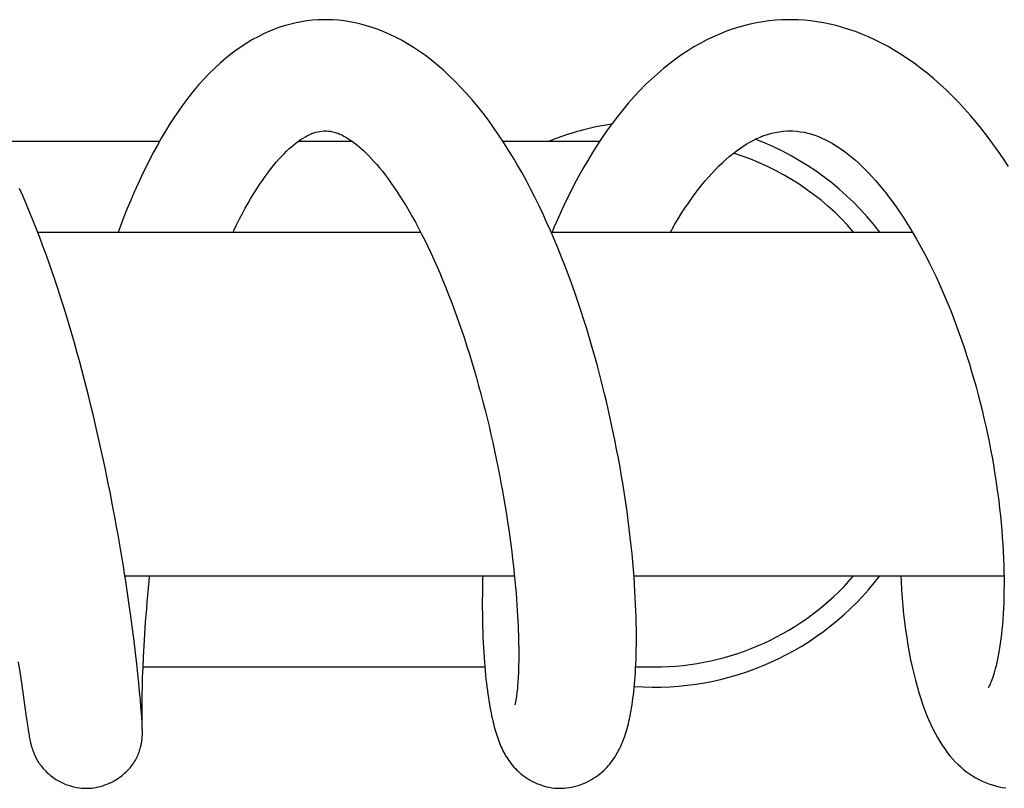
# Model space of a CAD drawing. Header units: millimetres. Extents: x 177 to 351, y 32 to 305.
# Tile 45 of 80: x 332 to 337, y 88 to 92. Entities that reach past the tile are written whole.
import ezdxf

# ---------------------------------------------------------------- set-up
doc = ezdxf.new("R2010")
doc.units = ezdxf.units.MM
doc.header["$LTSCALE"] = 30.734
doc.layers.get('0').update_dxf_attribs({"linetype": 'CONTINUOUS'})

msp = doc.modelspace()

# ---------------------------------------------------------------- linework, layer by layer
at = {"color": 7, "linetype": 'Continuous'}
for p, q in [((332.0393, 91.2695), (332.8482, 91.2695)), ((333.535, 91.2695), (333.7981, 91.2695)), ((334.5433, 91.2695), (335.0231, 91.2695)), ((332.2456, 90.8195), (334.1374, 90.8195)), ((334.7823, 90.8195), (336.5672, 90.8195)), ((332.6769, 89.1195), (334.6009, 89.1195)), ((335.1914, 89.1195), (337.0196, 89.1195)), ((332.6968, 88.9879), (332.6865, 89.0577)), ((332.7062, 88.9211), (332.6968, 88.9879)), ((332.7147, 88.8573), (332.7062, 88.9211)), ((332.7224, 88.7967), (332.7147, 88.8573)), ((332.7714, 88.7734), (332.7749, 88.8317)), ((332.7293, 88.7393), (332.7224, 88.7967)), ((332.7354, 88.6854), (332.7293, 88.7393)), ((332.7685, 88.7183), (332.7714, 88.7734)), ((332.1496, 88.6948), (332.1601, 88.6242)), ((332.7408, 88.6353), (332.7354, 88.6854)), ((332.7661, 88.6665), (332.7685, 88.7183)), ((332.7455, 88.5889), (332.7408, 88.6353)), ((332.7643, 88.6182), (332.7661, 88.6665)), ((332.7663, 88.6695), (334.4545, 88.6695)), ((335.2001, 88.6695), (335.2934, 88.6695)), ((332.1601, 88.6242), (332.1719, 88.5432)), ((332.7495, 88.5463), (332.7455, 88.5889)), ((332.763, 88.5737), (332.7643, 88.6182)), ((332.1719, 88.5432), (332.1874, 88.434)), ((332.7529, 88.5075), (332.7495, 88.5463)), ((332.762, 88.533), (332.763, 88.5737)), ((332.7557, 88.4726), (332.7529, 88.5075)), ((332.7612, 88.4641), (332.7614, 88.4964)), ((332.7614, 88.4964), (332.762, 88.533)), ((332.758, 88.4419), (332.7557, 88.4726)), ((332.7597, 88.4156), (332.758, 88.4419)), ((332.7611, 88.436), (332.7612, 88.4641)), ((332.1874, 88.434), (332.1936, 88.3919)), ((332.1936, 88.3919), (332.1966, 88.372)), ((332.7611, 88.3936), (332.7597, 88.4156)), ((332.7612, 88.4122), (332.7611, 88.436)), ((332.762, 88.376), (332.7611, 88.3936)), ((332.7615, 88.3927), (332.7612, 88.4122)), ((332.7617, 88.3816), (332.7615, 88.3927)), ((332.1966, 88.372), (332.1987, 88.3587)), ((332.1987, 88.3587), (332.2006, 88.3466)), ((332.2006, 88.3466), (332.2019, 88.3392)), ((332.7623, 88.3687), (332.762, 88.3759)), ((332.7626, 88.3614), (332.7623, 88.3687)), ((332.7629, 88.3504), (332.7626, 88.3622)), ((332.7627, 88.3575), (332.7626, 88.3614)), ((332.763, 88.3468), (332.7629, 88.3505)), ((332.763, 88.3451), (332.763, 88.3468)), ((332.763, 88.3433), (332.763, 88.3451)), ((332.763, 88.3411), (332.763, 88.3433)), ((332.2019, 88.3392), (332.2031, 88.3321)), ((332.2031, 88.3321), (332.2043, 88.3253)), ((332.2043, 88.3253), (332.2055, 88.3188)), ((332.2055, 88.3188), (332.2068, 88.3125))]:
    msp.add_line(p, q, dxfattribs=at)
for points in [[(333.6666, 91.8695), (333.6562, 91.8694), (333.6295, 91.8684), (333.6028, 91.8664), (333.5761, 91.8634), (333.5494, 91.8592), (333.5227, 91.854), (333.496, 91.8477), (333.4692, 91.8403), (333.4423, 91.8317), (333.4154, 91.8219), (333.3884, 91.811), (333.3614, 91.7988), (333.3344, 91.7854), (333.3074, 91.7707), (333.2804, 91.7547), (333.2535, 91.7374), (333.2267, 91.7187), (333.2, 91.6987), (333.1734, 91.6773), (333.1469, 91.6545), (333.1205, 91.6302), (333.0943, 91.6044), (333.0683, 91.5771), (333.0426, 91.5485), (333.0173, 91.5186), (332.9925, 91.4876), (332.9682, 91.4555), (332.9446, 91.4226), (332.9215, 91.3888), (332.899, 91.3542), (332.8771, 91.3189), (332.8559, 91.283), (332.8352, 91.2466), (332.8152, 91.2097), (332.7957, 91.1723), (332.7768, 91.1344), (332.7582, 91.0959), (332.7401, 91.0567), (332.7225, 91.017), (332.7052, 90.9768), (332.6883, 90.936), (332.6718, 90.8948), (332.6557, 90.8531), (332.6432, 90.8195)], [(334.8273, 88.0695), (334.833, 88.0695), (334.8453, 88.0701), (334.8578, 88.0711), (334.8705, 88.0728), (334.8834, 88.0751), (334.8963, 88.0779), (334.9091, 88.0813), (334.9219, 88.0853), (334.9344, 88.0899), (334.9468, 88.0949), (334.9588, 88.1004), (334.9704, 88.1062), (334.9816, 88.1125), (334.9924, 88.1191), (335.0028, 88.1259), (335.0128, 88.1331), (335.0225, 88.1405), (335.0317, 88.1482), (335.0406, 88.1561), (335.049, 88.1642), (335.0571, 88.1725), (335.0649, 88.1809), (335.0722, 88.1895), (335.0792, 88.1983), (335.0859, 88.2071), (335.0922, 88.2161), (335.0982, 88.2252), (335.1039, 88.2343), (335.1092, 88.2435), (335.1143, 88.2528), (335.1192, 88.2622), (335.1238, 88.2716), (335.1282, 88.2813), (335.1324, 88.2911), (335.1365, 88.3011), (335.1404, 88.3112), (335.1441, 88.3216), (335.1477, 88.3322), (335.1512, 88.343), (335.1545, 88.3541), (335.1578, 88.3654), (335.1609, 88.377), (335.1639, 88.3889), (335.1668, 88.4011), (335.1696, 88.4137), (335.1723, 88.4267), (335.1749, 88.4401), (335.1774, 88.4539), (335.1798, 88.4682), (335.1822, 88.483), (335.1844, 88.4984), (335.1866, 88.5143), (335.1886, 88.5307), (335.1906, 88.5478), (335.1924, 88.5654), (335.1942, 88.5838), (335.1958, 88.6027), (335.1973, 88.6224), (335.1986, 88.6428), (335.1998, 88.6638), (335.2009, 88.6857), (335.2018, 88.7082), (335.2025, 88.7315), (335.2031, 88.7556), (335.2034, 88.7805), (335.2036, 88.8062), (335.2036, 88.8326), (335.2033, 88.8599), (335.2028, 88.888), (335.2021, 88.9171), (335.2011, 88.9471), (335.1999, 88.9782), (335.1983, 89.0104), (335.1965, 89.0437), (335.1943, 89.0782), (335.1918, 89.114), (335.1889, 89.1511), (335.1856, 89.1893), (335.1819, 89.2286), (335.1778, 89.2689), (335.1733, 89.3101), (335.1683, 89.3519), (335.163, 89.3943), (335.1572, 89.4372), (335.1511, 89.4805), (335.1446, 89.5242), (335.1376, 89.5682), (335.1303, 89.6125), (335.1226, 89.657), (335.1145, 89.7019), (335.1059, 89.7469), (335.097, 89.7922), (335.0877, 89.8376), (335.078, 89.8831), (335.0678, 89.9287), (335.0573, 89.9745), (335.0464, 90.0203), (335.035, 90.0661), (335.0233, 90.1119), (335.0111, 90.1577), (334.9985, 90.2035), (334.9856, 90.2492), (334.9722, 90.2949), (334.9583, 90.3404), (334.9441, 90.3859), (334.9294, 90.4313), (334.9143, 90.4765), (334.8988, 90.5215), (334.8829, 90.5662), (334.8666, 90.6106), (334.8499, 90.6547), (334.8327, 90.6985), (334.8152, 90.7418), (334.7973, 90.7847), (334.779, 90.8271), (334.7602, 90.8691), (334.7411, 90.9107), (334.7215, 90.9517), (334.7015, 90.9923), (334.681, 91.0325), (334.6601, 91.0722), (334.6386, 91.1115), (334.6166, 91.1503), (334.594, 91.1887), (334.5707, 91.2267), (334.547, 91.264), (334.5226, 91.3008), (334.4976, 91.3369), (334.4721, 91.3721), (334.446, 91.4066), (334.4194, 91.4402), (334.3923, 91.4728), (334.3647, 91.5045), (334.3366, 91.535), (334.3082, 91.5643), (334.2793, 91.5925), (334.2502, 91.6193), (334.2208, 91.6448), (334.1911, 91.669), (334.1614, 91.6917), (334.1316, 91.7129), (334.1019, 91.7326), (334.0724, 91.7507), (334.043, 91.7674), (334.0138, 91.7827), (333.9848, 91.7966), (333.956, 91.8092), (333.9273, 91.8205), (333.8988, 91.8306), (333.8705, 91.8394), (333.8424, 91.8471), (333.8145, 91.8536), (333.7868, 91.859), (333.7593, 91.8632), (333.732, 91.8663), (333.705, 91.8684), (333.6782, 91.8694), (333.6666, 91.8695)], [(335.9622, 91.8695), (335.9528, 91.8694), (335.9214, 91.8685), (335.8901, 91.8665), (335.8588, 91.8633), (335.8275, 91.859), (335.7963, 91.8535), (335.7651, 91.8469), (335.734, 91.8392), (335.703, 91.8303), (335.672, 91.8202), (335.6411, 91.8089), (335.6102, 91.7965), (335.5795, 91.7829), (335.5488, 91.768), (335.5182, 91.7519), (335.4877, 91.7345), (335.4572, 91.7158), (335.4268, 91.6957), (335.3965, 91.6743), (335.3665, 91.6516), (335.3367, 91.6277), (335.3072, 91.6025), (335.278, 91.576), (335.2492, 91.5483), (335.2207, 91.5194), (335.1927, 91.4893), (335.1651, 91.4581), (335.1379, 91.4258), (335.1113, 91.3925), (335.0852, 91.3582), (335.0596, 91.323), (335.0346, 91.2869), (335.0102, 91.2499), (334.9863, 91.2122), (334.9631, 91.1738), (334.9404, 91.1347), (334.9183, 91.0949), (334.8968, 91.0545), (334.8758, 91.0136), (334.8555, 90.9721), (334.8357, 90.9302), (334.8165, 90.8878), (334.7979, 90.845), (334.7873, 90.8195)], [(337.0427, 91.1433), (337.0174, 91.1817), (336.9916, 91.2193), (336.9652, 91.2563), (336.9382, 91.2925), (336.9107, 91.3279), (336.8825, 91.3626), (336.8538, 91.3965), (336.8245, 91.4295), (336.7947, 91.4616), (336.7644, 91.4926), (336.7337, 91.5225), (336.7027, 91.5513), (336.6714, 91.5788), (336.6398, 91.6051), (336.608, 91.6302), (336.576, 91.654), (336.5438, 91.6766), (336.5115, 91.6978), (336.4791, 91.7178), (336.4467, 91.7365), (336.4143, 91.7539), (336.3819, 91.7699), (336.3497, 91.7847), (336.3176, 91.7982), (336.2857, 91.8104), (336.2539, 91.8214), (336.2222, 91.8313), (336.1906, 91.84), (336.1591, 91.8475), (336.1277, 91.8539), (336.0964, 91.8592), (336.0652, 91.8634), (336.0342, 91.8665), (336.0033, 91.8685), (335.9726, 91.8694), (335.9621, 91.8695)], [(333.2109, 90.8195), (333.2143, 90.8269), (333.2285, 90.856), (333.2427, 90.8841), (333.2569, 90.9114), (333.2711, 90.9376), (333.2853, 90.9629), (333.2995, 90.9872), (333.3136, 91.0105), (333.3277, 91.033), (333.3417, 91.0545), (333.3558, 91.0752), (333.3697, 91.0949), (333.3836, 91.1138), (333.3973, 91.1317), (333.4109, 91.1487), (333.4243, 91.1647), (333.4374, 91.1797), (333.4503, 91.1938), (333.4628, 91.2068), (333.4751, 91.219), (333.4872, 91.2304), (333.4991, 91.2411), (333.5109, 91.251), (333.5226, 91.2603), (333.5342, 91.2689), (333.5457, 91.2769), (333.5571, 91.2842), (333.5683, 91.2907), (333.5793, 91.2966), (333.59, 91.3017), (333.6004, 91.3061), (333.6106, 91.3099), (333.6206, 91.313), (333.6304, 91.3155), (333.6402, 91.3173), (333.65, 91.3186), (333.6602, 91.3193), (333.6668, 91.3195)], [(333.6666, 91.3195), (333.6731, 91.3193), (333.683, 91.3187), (333.6925, 91.3175), (333.7018, 91.3157), (333.711, 91.3135), (333.7201, 91.3108), (333.7294, 91.3076), (333.7388, 91.3038), (333.7484, 91.2994), (333.7582, 91.2944), (333.7682, 91.2889), (333.7783, 91.2828), (333.7886, 91.2761), (333.7991, 91.2688), (333.8098, 91.2609), (333.8207, 91.2523), (333.832, 91.243), (333.8435, 91.2329), (333.8555, 91.222), (333.8679, 91.2101), (333.8806, 91.1974), (333.8937, 91.1837), (333.907, 91.1691), (333.9206, 91.1536), (333.9344, 91.1372), (333.9484, 91.1199), (333.9626, 91.1018), (333.9768, 91.0828), (333.9912, 91.063), (334.0058, 91.0422), (334.0204, 91.0204), (334.0353, 90.9977), (334.0503, 90.9738), (334.0655, 90.9489), (334.0809, 90.9228), (334.0964, 90.8958), (334.1118, 90.8678), (334.1273, 90.8389), (334.1426, 90.8094), (334.1579, 90.7791), (334.173, 90.7481), (334.1879, 90.7165), (334.2028, 90.6842), (334.2174, 90.6514), (334.2319, 90.618), (334.2462, 90.5839), (334.2603, 90.5493), (334.2743, 90.5141), (334.288, 90.4783), (334.3016, 90.442), (334.315, 90.4053), (334.3281, 90.3681), (334.341, 90.3305), (334.3537, 90.2925), (334.3662, 90.2542), (334.3783, 90.2156), (334.3902, 90.1767), (334.4019, 90.1376), (334.4132, 90.0983), (334.4243, 90.0588), (334.4351, 90.0192), (334.4456, 89.9795), (334.4558, 89.9396), (334.4657, 89.8996), (334.4754, 89.8594), (334.4848, 89.8192), (334.4938, 89.7789), (334.5026, 89.7387), (334.5111, 89.6986), (334.5192, 89.6587), (334.527, 89.619), (334.5345, 89.5795), (334.5417, 89.5403), (334.5485, 89.5013), (334.555, 89.4627), (334.5612, 89.4244), (334.5671, 89.3865), (334.5727, 89.3489), (334.5779, 89.3118), (334.5829, 89.2749), (334.5875, 89.2383), (334.5919, 89.2021), (334.596, 89.1663), (334.5997, 89.1312), (334.6031, 89.0973), (334.6062, 89.0646), (334.6089, 89.0335), (334.6112, 89.0038), (334.6133, 88.9754), (334.6151, 88.9482), (334.6167, 88.9221), (334.618, 88.8971), (334.6192, 88.8731), (334.6201, 88.85), (334.6209, 88.8277), (334.6215, 88.8063), (334.6219, 88.7858), (334.6222, 88.7661), (334.6224, 88.7473), (334.6224, 88.7293), (334.6223, 88.7122), (334.6221, 88.6958), (334.6218, 88.6803), (334.6215, 88.6655), (334.621, 88.6514), (334.6205, 88.6379), (334.6199, 88.6251), (334.6193, 88.613), (334.6186, 88.6014), (334.6178, 88.5905), (334.617, 88.5801), (334.6162, 88.5703), (334.6154, 88.5611), (334.6145, 88.5525), (334.6136, 88.5444), (334.6127, 88.5368), (334.6118, 88.5298), (334.6109, 88.5233), (334.61, 88.5173), (334.6092, 88.5118), (334.6083, 88.5067), (334.6075, 88.5022), (334.6067, 88.4981), (334.606, 88.4945), (334.6053, 88.4913), (334.6047, 88.4886), (334.6041, 88.4863), (334.6037, 88.4844), (334.6033, 88.483), (334.603, 88.482), (334.6029, 88.4816)], [(335.372, 90.8195), (335.378, 90.8304), (335.3942, 90.8584), (335.4105, 90.8857), (335.427, 90.9122), (335.4436, 90.9378), (335.4602, 90.9625), (335.4769, 90.9864), (335.4937, 91.0094), (335.5105, 91.0315), (335.5273, 91.0527), (335.5441, 91.0731), (335.5609, 91.0926), (335.5778, 91.1113), (335.5947, 91.1292), (335.6116, 91.1463), (335.6286, 91.1625), (335.6455, 91.178), (335.6624, 91.1926), (335.6793, 91.2064), (335.6961, 91.2194), (335.7129, 91.2316), (335.7297, 91.243), (335.7466, 91.2537), (335.7636, 91.2636), (335.7808, 91.2729), (335.7982, 91.2814), (335.8159, 91.2892), (335.8338, 91.2961), (335.8521, 91.3023), (335.8707, 91.3076), (335.8897, 91.3121), (335.9092, 91.3155), (335.9292, 91.3179), (335.9499, 91.3193), (335.9623, 91.3195)], [(335.9621, 91.3195), (335.9742, 91.3193), (335.9939, 91.3181), (336.0132, 91.3158), (336.0319, 91.3127), (336.0502, 91.3086), (336.0682, 91.3037), (336.0858, 91.298), (336.1032, 91.2915), (336.1204, 91.2842), (336.1374, 91.2762), (336.1543, 91.2675), (336.1709, 91.2582), (336.1874, 91.2482), (336.2037, 91.2376), (336.2199, 91.2264), (336.2362, 91.2145), (336.2525, 91.2019), (336.2689, 91.1885), (336.2854, 91.1743), (336.302, 91.1594), (336.3185, 91.1438), (336.3351, 91.1275), (336.3517, 91.1104), (336.3683, 91.0925), (336.385, 91.0739), (336.4018, 91.0544), (336.4187, 91.034), (336.4357, 91.0127), (336.4528, 90.9905), (336.4699, 90.9675), (336.487, 90.9436), (336.504, 90.9189), (336.521, 90.8935), (336.5378, 90.8674), (336.5546, 90.8405), (336.5712, 90.8129), (336.5876, 90.7846), (336.604, 90.7555), (336.6202, 90.7257), (336.6363, 90.6951), (336.6523, 90.6637), (336.6682, 90.6315), (336.6839, 90.5986), (336.6993, 90.5651), (336.7145, 90.531), (336.7294, 90.4965), (336.7439, 90.4616), (336.7581, 90.4263), (336.772, 90.3906), (336.7856, 90.3544), (336.7989, 90.3179), (336.8118, 90.281), (336.8244, 90.2438), (336.8366, 90.2063), (336.8485, 90.1686), (336.86, 90.1306), (336.8711, 90.0924), (336.8819, 90.054), (336.8922, 90.0155), (336.9022, 89.9768), (336.9118, 89.9382), (336.9209, 89.8994), (336.9297, 89.8607), (336.938, 89.822), (336.946, 89.7834), (336.9535, 89.745), (336.9606, 89.7066), (336.9673, 89.6684), (336.9736, 89.6305), (336.9795, 89.5928), (336.9849, 89.5554), (336.9893, 89.5231)], [(332.6865, 89.0577), (332.681, 89.0937), (332.6752, 89.1303), (332.6693, 89.1675), (332.6631, 89.2054), (332.6566, 89.2438), (332.6499, 89.2828), (332.643, 89.3223), (332.6358, 89.3623), (332.6284, 89.4028), (332.6207, 89.4437), (332.6128, 89.4851), (332.6046, 89.5269), (332.5962, 89.5691), (332.5875, 89.6116), (332.5786, 89.6545), (332.5694, 89.6977), (332.5599, 89.7413), (332.5502, 89.785), (332.5402, 89.829), (332.53, 89.8731), (332.5195, 89.9172), (332.5088, 89.9614), (332.4979, 90.0056), (332.4867, 90.0499), (332.4753, 90.0942), (332.4636, 90.1385), (332.4516, 90.1829), (332.4394, 90.2273), (332.4269, 90.2717), (332.4141, 90.3161), (332.401, 90.3604), (332.3877, 90.4046), (332.3741, 90.4487), (332.3603, 90.4926), (332.3462, 90.5362), (332.3318, 90.5796), (332.3172, 90.6228), (332.3024, 90.6656), (332.2873, 90.7081), (332.2719, 90.7502), (332.2562, 90.792), (332.2402, 90.8335), (332.224, 90.8746), (332.2074, 90.9153), (332.1906, 90.9556), (332.1734, 90.9955), (332.156, 91.0349)], [(336.9893, 89.5231), (336.9935, 89.4908), (336.9979, 89.4536), (337.0018, 89.4168), (337.0054, 89.3805), (337.0086, 89.3447), (337.0113, 89.3093), (337.0137, 89.2744), (337.0156, 89.2401), (337.0172, 89.2064), (337.0184, 89.1732), (337.0193, 89.1407), (337.0198, 89.1088), (337.0199, 89.0776), (337.0197, 89.0471), (337.0191, 89.0173), (337.0183, 88.9883), (337.0171, 88.96), (337.0156, 88.9325), (337.0138, 88.9058), (337.0117, 88.88), (337.0094, 88.8551), (337.0069, 88.831), (337.0041, 88.8079), (337.0011, 88.7858), (336.9979, 88.7647), (336.9946, 88.7447), (336.9912, 88.7258), (336.9876, 88.7079), (336.984, 88.6911), (336.9803, 88.6754), (336.9766, 88.6609), (336.973, 88.6476), (336.9694, 88.6355), (336.966, 88.6246), (336.9627, 88.6148), (336.9595, 88.606), (336.9565, 88.5982), (336.9537, 88.5912), (336.951, 88.5852), (336.9486, 88.5799), (336.9464, 88.5755), (336.9445, 88.5718), (336.9429, 88.5689), (336.9416, 88.5668), (336.941, 88.5657)], [(332.7749, 88.8317), (332.7791, 88.893), (332.7815, 88.9248), (332.7841, 88.9572), (332.7869, 88.9904), (332.7898, 89.0243), (332.793, 89.0588), (332.7964, 89.0938), (332.7989, 89.1195)], [(334.4444, 89.1195), (334.444, 89.1048), (334.4431, 89.0674), (334.4426, 89.0315), (334.4423, 88.9969), (334.4423, 88.9638), (334.4425, 88.9319), (334.443, 88.9013), (334.4436, 88.8719), (334.4445, 88.8436), (334.4455, 88.8163), (334.4466, 88.7901), (334.4479, 88.7647), (334.4493, 88.7402), (334.4509, 88.7165), (334.4526, 88.6936), (334.4544, 88.6714), (334.4563, 88.6499), (334.4583, 88.6291), (334.4604, 88.609), (334.4626, 88.5896), (334.4648, 88.5709), (334.4672, 88.5527), (334.4696, 88.5352), (334.4721, 88.5183), (334.4746, 88.502), (334.4772, 88.4862), (334.4799, 88.471), (334.4826, 88.4564), (334.4854, 88.4422), (334.4882, 88.4286), (334.4911, 88.4155), (334.494, 88.403), (334.4969, 88.3909), (334.4998, 88.3793), (334.5028, 88.3681), (334.5058, 88.3574), (334.5089, 88.3469), (334.512, 88.3368), (334.5152, 88.327), (334.5185, 88.3174), (334.5218, 88.308), (334.5253, 88.2989), (334.5288, 88.2899), (334.5325, 88.2811), (334.5363, 88.2725), (334.5402, 88.264), (334.5442, 88.2556), (334.5485, 88.2473), (334.553, 88.2391), (334.5577, 88.2308), (334.5627, 88.2226), (334.5679, 88.2145), (334.5734, 88.2064), (334.5793, 88.1983), (334.5854, 88.1903), (334.5919, 88.1824), (334.5987, 88.1746), (334.6058, 88.1669), (334.6133, 88.1594), (334.621, 88.152), (334.6291, 88.1449), (334.6376, 88.1379), (334.6464, 88.131), (334.6558, 88.1243), (334.6656, 88.1178), (334.6761, 88.1114), (334.6871, 88.1053), (334.6985, 88.0995), (334.7104, 88.0941), (334.7225, 88.0892), (334.7349, 88.0848), (334.7474, 88.0809), (334.76, 88.0776), (334.7727, 88.0748), (334.7853, 88.0726), (334.7978, 88.071), (334.8101, 88.07), (334.8222, 88.0695), (334.8273, 88.0695)], [(336.5098, 89.1195), (336.5111, 89.0911), (336.5136, 89.0503), (336.5166, 89.01), (336.5201, 88.9702), (336.524, 88.9307), (336.5285, 88.8916), (336.5335, 88.853), (336.539, 88.8149), (336.545, 88.7774), (336.5515, 88.7407), (336.5585, 88.705), (336.5658, 88.6702), (336.5736, 88.6365), (336.5817, 88.604), (336.5902, 88.5727), (336.599, 88.5426), (336.6081, 88.5136), (336.6175, 88.4858), (336.6272, 88.4591), (336.6372, 88.4335), (336.6474, 88.409), (336.658, 88.3855), (336.6688, 88.3629), (336.6798, 88.3414), (336.6912, 88.3208), (336.7029, 88.3011), (336.7148, 88.2823), (336.7271, 88.2643), (336.7397, 88.2472), (336.7526, 88.2309), (336.7658, 88.2155), (336.7791, 88.2011), (336.7926, 88.1876), (336.8063, 88.1749), (336.8203, 88.1629), (336.8346, 88.1515), (336.8493, 88.1409), (336.8644, 88.1308), (336.8798, 88.1215), (336.8956, 88.1128), (336.9117, 88.1049), (336.928, 88.0978), (336.9446, 88.0914), (336.9612, 88.0859), (336.978, 88.0812), (336.9947, 88.0772), (337.0115, 88.0741), (337.0281, 88.0718)], [(332.4859, 88.0695), (332.4906, 88.0696), (332.5012, 88.07), (332.512, 88.0708), (332.523, 88.0722), (332.5341, 88.074), (332.5452, 88.0763), (332.5563, 88.079), (332.5673, 88.0823), (332.5782, 88.0859), (332.5888, 88.0899), (332.5991, 88.0943), (332.6091, 88.099), (332.6188, 88.104), (332.628, 88.1092), (332.6368, 88.1145), (332.6452, 88.1201), (332.6532, 88.1257), (332.6609, 88.1316), (332.6682, 88.1375), (332.6752, 88.1436), (332.6819, 88.1498), (332.6883, 88.1561), (332.6944, 88.1626), (332.7002, 88.1691), (332.7057, 88.1757), (332.7109, 88.1824), (332.7158, 88.1891), (332.7203, 88.1958), (332.7246, 88.2025), (332.7285, 88.2093), (332.7322, 88.2159), (332.7356, 88.2226), (332.7387, 88.2291), (332.7416, 88.2356), (332.7442, 88.242), (332.7466, 88.2484), (332.7487, 88.2546), (332.7507, 88.2607), (332.7524, 88.2666), (332.754, 88.2724), (332.7554, 88.2781), (332.7567, 88.2836), (332.7577, 88.2887), (332.7586, 88.2936), (332.7594, 88.298), (332.76, 88.3021), (332.7605, 88.3059), (332.761, 88.3095), (332.7613, 88.3128), (332.7617, 88.3159), (332.7619, 88.3188), (332.7621, 88.3214), (332.7623, 88.3238), (332.7624, 88.3261), (332.7626, 88.3282), (332.7627, 88.3301), (332.7627, 88.332), (332.7628, 88.3338), (332.7629, 88.3355), (332.7629, 88.3371), (332.7629, 88.3386), (332.763, 88.3411)], [(332.2068, 88.3125), (332.2074, 88.3094), (332.208, 88.3063), (332.2087, 88.3033), (332.2093, 88.3003), (332.21, 88.2972), (332.2107, 88.2942), (332.2114, 88.2912), (332.2122, 88.2881), (332.2129, 88.2849), (332.2138, 88.2817), (332.2147, 88.2785), (332.2156, 88.2751), (332.2166, 88.2716), (332.2177, 88.268), (332.2188, 88.2644), (332.2201, 88.2606), (332.2214, 88.2566), (332.2228, 88.2526), (332.2244, 88.2485), (332.226, 88.2443), (332.2278, 88.24), (332.2296, 88.2356), (332.2316, 88.2312), (332.2337, 88.2267), (332.2359, 88.2222), (332.2383, 88.2176), (332.2409, 88.2129), (332.2437, 88.2079), (332.2468, 88.2028), (332.2502, 88.1974), (332.2539, 88.1919), (332.258, 88.1861), (332.2624, 88.1802), (332.2672, 88.1742), (332.2723, 88.1681), (332.2778, 88.162), (332.2836, 88.1559), (332.2898, 88.1498), (332.2964, 88.1437), (332.3034, 88.1376), (332.3109, 88.1316), (332.3188, 88.1256), (332.3272, 88.1197), (332.336, 88.1139), (332.3452, 88.1083), (332.3548, 88.103), (332.3648, 88.098), (332.375, 88.0933), (332.3855, 88.0889), (332.3962, 88.085), (332.407, 88.0815), (332.418, 88.0784), (332.4289, 88.0757), (332.4398, 88.0736), (332.4507, 88.0719), (332.4614, 88.0707), (332.4718, 88.0699), (332.482, 88.0695), (332.4859, 88.0695)]]:
    msp.add_lwpolyline(points, dxfattribs=at)
for radius, start, end in [(1.4, 98.7036, 111.7741), (1.4, 37.3855, 69.1739), (1.3, 40.8375, 72.5451), (1.4, 265.8945, 322.6145), (1.3, 270, 319.1625)]:
    msp.add_arc((335.2934, 89.9695), radius, start, end, dxfattribs=at)

doc.saveas('drawing.dxf')
